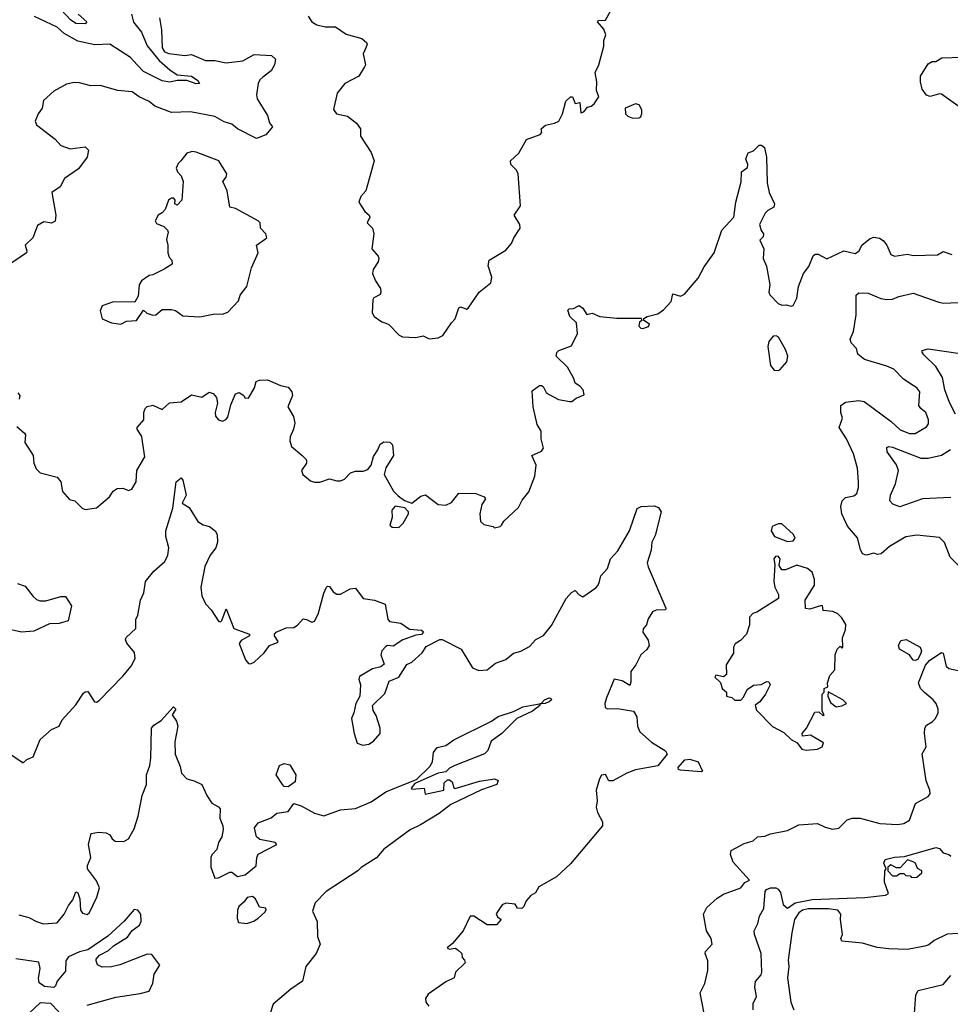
# Model space of a CAD drawing. Extents: x 1552033 to 1694788, y 811965 to 917215.
# Tile 157 of 256: x 1618646 to 1623602, y 854244 to 859486. Entities that reach past the tile are written whole.
import ezdxf

# ---------------------------------------------------------------- set-up
doc = ezdxf.new("R2010")
doc.units = 0

msp = doc.modelspace()

# ---------------------------------------------------------------- linework, layer by layer
at = {"layer": '0CON20XD'}
for points in [[(1618956.7, 859515), (1619004, 859475), (1618995, 859463.1), (1618945, 859464.4), (1618916.6, 859485), (1618815, 859594.2)], [(1619240.4, 859515), (1619252.3, 859472.3), (1619295, 859419.5), (1619325, 859345.7), (1619388.3, 859268.3), (1619445, 859218), (1619485, 859191.9), (1619561.2, 859185), (1619595, 859161.4), (1619603.3, 859145), (1619585.4, 859144.6), (1619535, 859162.1), (1619485, 859161.5), (1619445, 859152.6), (1619405, 859159.2), (1619305, 859210), (1619271.9, 859245), (1619236.4, 859285), (1619125, 859354.6), (1619045, 859350.9), (1618955, 859371.6), (1618882.8, 859412.8), (1618845, 859445.3), (1618725, 859502.7)], [(1620875, 857792), (1620900, 857805), (1620945, 857872.5), (1620965, 857892.5), (1620985, 857952.5), (1620995, 857957.5), (1621025, 857943.8), (1621035, 857950), (1621092.5, 858035), (1621155.6, 858085), (1621160, 858115), (1621140.8, 858175), (1621146.2, 858205), (1621235, 858258.9), (1621265.6, 858295), (1621277.5, 858325), (1621311.2, 858375), (1621310, 858395), (1621278.8, 858445), (1621313.8, 858495), (1621300, 858665), (1621292.5, 858685), (1621262.5, 858715), (1621260, 858735), (1621303.8, 858775), (1621345, 858847.5), (1621417.5, 858875), (1621427.5, 858885), (1621423.3, 858905), (1621445.8, 858924.2), (1621495, 858934.2), (1621518, 858945), (1621537.1, 858985), (1621555, 859052.5), (1621580, 859075), (1621590, 859075), (1621605, 859040), (1621630, 859045), (1621635, 858990), (1621650, 858995), (1621670.7, 859019.3), (1621690, 859025), (1621705, 859037.5), (1621730, 859075), (1621718.3, 859108.3), (1621720, 859155), (1621710, 859205), (1621731.2, 859245), (1621756.2, 859345), (1621756.2, 859375), (1621767.5, 859405), (1621757.5, 859435), (1621722.5, 859475), (1621728.3, 859481.7), (1621766.4, 859483.6), (1621793.8, 859535)], [(1619391, 859495), (1619401.6, 859431.6), (1619404.6, 859335), (1619417.8, 859315), (1619440.6, 859305), (1619525, 859294.1), (1619560.7, 859300.7), (1619635, 859268.9), (1619685, 859267.5), (1619745, 859255.9), (1619835, 859266.2), (1619895, 859300), (1619987.5, 859295), (1620008.6, 859275), (1620002.5, 859245), (1619985, 859214), (1619940.9, 859179.1), (1619924.3, 859165), (1619915.7, 859145), (1619907.5, 859085), (1619910.8, 859065), (1619965.5, 858975), (1619975.8, 858935.8), (1619992.5, 858915), (1619956.8, 858873.2), (1619906.7, 858853.3), (1619805, 858905.4), (1619775, 858930), (1619735, 858941.5), (1619685, 858970.4), (1619555, 858994.4), (1619455, 858991.9), (1619365.4, 859025.4), (1619335, 859050), (1619281.2, 859075), (1619245, 859101.9), (1619169.1, 859109.1), (1619075, 859134.4), (1619025, 859133.3), (1618965, 859149.2), (1618935, 859150.8), (1618895, 859141.9), (1618828, 859105), (1618772, 859055), (1618765.7, 859015), (1618744.2, 858985), (1618727.5, 858945), (1618734.3, 858925), (1618835, 858849.1), (1618865, 858816.7), (1618915, 858798.5), (1618995, 858808.5), (1619011.7, 858791.7), (1619005, 858754.4), (1618958.3, 858691.7), (1618885, 858640), (1618860.5, 858595), (1618817.5, 858565), (1618838.6, 858445), (1618835, 858413.3), (1618815, 858402), (1618775, 858408.8), (1618740.3, 858389.7), (1618716.2, 858325), (1618674.1, 858285.9), (1618683.8, 858255), (1618681.2, 858245), (1618575, 858172.5)], [(1620181.4, 859505), (1620202, 859475), (1620228.3, 859458.3), (1620272.3, 859447.7), (1620328.3, 859448.3), (1620385, 859408), (1620467.5, 859385), (1620493.6, 859363.6), (1620496.7, 859355), (1620488.8, 859335), (1620475.6, 859304.4), (1620487.5, 859245), (1620482.9, 859235), (1620452, 859185), (1620376.7, 859145), (1620336.2, 859095), (1620317, 859007), (1620332.5, 858985), (1620391.7, 858971.7), (1620438.8, 858935), (1620460, 858905), (1620460.8, 858865), (1620518.3, 858778.3), (1620533.3, 858735), (1620488.8, 858575), (1620463.3, 858545), (1620452.5, 858515), (1620483.3, 858465), (1620507.5, 858445), (1620510, 858435), (1620496.7, 858405), (1620524, 858375), (1620531.4, 858345), (1620522, 858265), (1620555, 858226.2), (1620558.1, 858215), (1620555, 858196.7), (1620528.6, 858155), (1620524.4, 858135), (1620540.6, 858095), (1620568, 858055), (1620570, 858035), (1620565, 858022.5), (1620532.5, 858005), (1620526.7, 857995), (1620523.3, 857925), (1620533.3, 857905), (1620575, 857876.7), (1620595, 857870), (1620612.3, 857862.3), (1620666.1, 857806.1), (1620685, 857796.7), (1620755, 857793.8), (1620795, 857802.5), (1620826.4, 857786.4), (1620875, 857792)], [(1623655, 859018.8), (1623555, 859088.8), (1623545, 859091.2), (1623495, 859076.2), (1623475, 859083.3), (1623453.3, 859115), (1623443.8, 859155), (1623444, 859185), (1623485, 859251.2), (1623505, 859263.3), (1623525, 859263.3), (1623557.3, 859282.7), (1623665, 859286)], [(1621911.7, 858961.7), (1621945, 858963.3), (1621953, 858967), (1621960, 858985), (1621960, 859005), (1621945, 859032.5), (1621925, 859037.5), (1621870, 859015), (1621872.5, 858985), (1621885, 858972.5), (1621911.7, 858961.7)], [(1618629.8, 857319.8), (1618672, 857285), (1618676.2, 857275), (1618672.5, 857235), (1618716.7, 857165), (1618720.8, 857125), (1618733.5, 857095), (1618755, 857073.1), (1618845, 857051.2), (1618864, 857025), (1618874.2, 856974.2), (1618911.7, 856931.7), (1618940, 856925), (1618977.5, 856885), (1618995, 856877.5), (1619055, 856886.7), (1619123.3, 856945), (1619143.8, 856975), (1619165, 856990), (1619195, 856992.5), (1619225, 856980), (1619243, 856987), (1619265.8, 857025), (1619270, 857085), (1619311.5, 857158.5), (1619299.6, 857239.6), (1619296.1, 857266.1), (1619271.4, 857305), (1619271.9, 857315), (1619306.9, 857355), (1619307.5, 857395), (1619314.4, 857415.6), (1619325, 857426.2), (1619355, 857433.8), (1619405, 857411.4), (1619444.1, 857445.9), (1619505, 857451.2), (1619561.2, 857488.8), (1619615, 857476.7), (1619655, 857502.5), (1619675.6, 857495.6), (1619693.3, 857475), (1619700, 857445), (1619687.5, 857395), (1619689.4, 857375), (1619703.8, 857355), (1619725, 857349.2), (1619743.2, 857356.8), (1619755, 857370), (1619770.8, 857435), (1619795, 857493.8), (1619815, 857500.8), (1619840, 857485), (1619845, 857472.5), (1619865, 857470), (1619896.2, 857525), (1619905, 857560), (1619922.7, 857567.3), (1619965, 857567.8), (1620035, 857537.8), (1620075, 857530), (1620095.7, 857505), (1620098.6, 857485), (1620073.3, 857425), (1620103.6, 857373.6), (1620111.7, 857338.3), (1620104.4, 857305), (1620085.5, 857265), (1620083.9, 857243.9), (1620094, 857214), (1620147.8, 857167.8), (1620172, 857145), (1620174, 857135), (1620173.3, 857125), (1620146.7, 857085), (1620153.3, 857065), (1620195, 857031.2), (1620215, 857023.3), (1620245, 857023.3), (1620295, 857041.2), (1620335, 857030), (1620355, 857031.2), (1620375, 857040), (1620407, 857073), (1620435, 857082.5), (1620475, 857082.5), (1620499.3, 857090.7), (1620517.1, 857115), (1620529.7, 857160.3), (1620553.3, 857195), (1620565, 857226.7), (1620585, 857238.8), (1620616.4, 857236.4), (1620631.7, 857221.7), (1620636.2, 857165), (1620595, 857100), (1620587.5, 857065), (1620636.2, 856975), (1620660.9, 856950.9), (1620695, 856926.7), (1620735, 856912.5), (1620781.7, 856948.3), (1620806.4, 856956.4), (1620874.4, 856904.4), (1620915, 856902), (1620946.2, 856915), (1620984, 856966), (1621075, 856963.3), (1621120, 856945), (1621127.5, 856935), (1621107.5, 856905), (1621096, 856855), (1621100, 856815), (1621118.3, 856798.3), (1621167, 856787), (1621175, 856780), (1621205, 856787.5), (1621212.5, 856795), (1621223.6, 856816.4), (1621301.7, 856888.3), (1621321.4, 856928.6), (1621357.7, 856972.3), (1621390, 857055), (1621396.2, 857115), (1621373.3, 857165), (1621425, 857188.8), (1621436, 857205), (1621423.3, 857255), (1621422.5, 857295), (1621401.2, 857331.2), (1621381.2, 857425), (1621375, 857510), (1621415, 857537.5), (1621425, 857537.5), (1621433, 857533), (1621450.5, 857500.5), (1621465, 857490), (1621515, 857463.3), (1621575, 857452.5), (1621587, 857453), (1621609.3, 857470.7), (1621651.7, 857488.3), (1621647.5, 857515), (1621630, 857535), (1621605, 857550), (1621597.5, 857575), (1621563.3, 857635), (1621502.5, 857695), (1621506.7, 857713.3), (1621517.5, 857725), (1621585, 857750), (1621617.5, 857815), (1621611.7, 857871.7), (1621576.7, 857905), (1621565, 857940), (1621573, 857947), (1621595, 857947.5), (1621625, 857963.8), (1621645, 857950), (1621667, 857917), (1621695, 857922.5), (1621735, 857906.2), (1621827, 857897), (1621956.4, 857896.4), (1621960, 857885), (1621947.5, 857875), (1621942.5, 857855), (1621953.9, 857843.9), (1621965, 857842.5), (1621995, 857852.5), (1622000, 857865), (1621970, 857885), (1621970, 857895), (1621987.5, 857905), (1622045, 857919.1), (1622075, 857940.5), (1622115.7, 857985), (1622125, 858026.7), (1622165, 858013.3), (1622186.7, 858025), (1622259.8, 858110.2), (1622290.6, 858169.4), (1622344, 858245), (1622385.7, 858365), (1622450, 858435), (1622460, 858515), (1622488.3, 858621.7), (1622490, 858675), (1622521.7, 858698.3), (1622523.3, 858715), (1622512.9, 858745), (1622525, 858776.2), (1622555, 858787.5), (1622585, 858817.5), (1622597, 858817), (1622612.5, 858805), (1622623.6, 858753.6), (1622627, 858617), (1622637.5, 858565), (1622666.7, 858505), (1622663.3, 858486.7), (1622630.6, 858469.4), (1622616.7, 858455), (1622586.7, 858395), (1622594.1, 858364.1), (1622607.5, 858345), (1622605, 858330), (1622588.3, 858311.7), (1622598.3, 858288.3), (1622610, 858265), (1622606.2, 858215), (1622624.2, 858174.2), (1622642, 858075), (1622636.7, 858035), (1622641.2, 858021.2), (1622685, 857974.3), (1622705, 857965.8), (1622727.7, 857967.7), (1622755, 857960), (1622766, 857965), (1622785, 858002.5), (1622793.3, 858065), (1622820, 858135), (1622848.5, 858171.5), (1622871.7, 858228.3), (1622882.3, 858237.7), (1622897.7, 858237.7), (1622945, 858212.5), (1623035, 858254.3), (1623095, 858241.4), (1623115, 858254), (1623133.8, 858286.2), (1623175, 858320), (1623195, 858328.6), (1623225, 858322.5), (1623245, 858310.8), (1623263.5, 858285), (1623285, 858236), (1623305, 858227.1), (1623375, 858236.9), (1623405, 858230.6), (1623535, 858234.6), (1623565, 858250.8), (1623610, 858235)], [(1619185, 857864.5), (1619215, 857880), (1619267.5, 857885), (1619305, 857940), (1619323, 857923), (1619355, 857913.3), (1619370, 857915), (1619405, 857942.5), (1619455, 857942.5), (1619475, 857936.7), (1619515, 857910), (1619605, 857904.3), (1619685, 857919.2), (1619725, 857918.8), (1619755, 857928.8), (1619810.7, 857989.3), (1619820.3, 858019.7), (1619856, 858065), (1619880, 858165), (1619916.2, 858245), (1619907.5, 858285), (1619962.5, 858325), (1619957.5, 858345), (1619927.5, 858375), (1619926.7, 858405), (1619916.7, 858415), (1619795, 858481.2), (1619765, 858487.5), (1619750, 858575), (1619727.5, 858625), (1619745, 858646.7), (1619748.6, 858665), (1619706.2, 858735), (1619585, 858780.9), (1619565, 858783.3), (1619536.2, 858775), (1619503.3, 858735), (1619489.5, 858720.5), (1619478.8, 858695), (1619486.7, 858675), (1619506.2, 858655), (1619516, 858625), (1619508.8, 858525), (1619485, 858497.5), (1619472.5, 858505), (1619473.3, 858525), (1619467.5, 858535), (1619455, 858536), (1619437.5, 858525), (1619420, 858475), (1619405, 858456.7), (1619383.3, 858445), (1619366.7, 858415), (1619375, 858400), (1619412.5, 858385), (1619433.3, 858365), (1619436.7, 858355), (1619426.7, 858315), (1619434, 858285), (1619433.9, 858243.9), (1619441.2, 858221.2), (1619456.7, 858205), (1619457.5, 858185), (1619415, 858157.5), (1619355, 858127.5), (1619335, 858123.3), (1619294.6, 858095.4), (1619282.5, 858075), (1619276.4, 858013.6), (1619258.3, 857981.7), (1619145, 857983.3), (1619085, 857962.5), (1619073.8, 857935), (1619085, 857893.3), (1619135, 857872.5), (1619185, 857864.5)], [(1623647.9, 856577.9), (1623601.4, 856625), (1623572, 856702), (1623545, 856730), (1623425, 856741.1), (1623365, 856732.9), (1623278.3, 856681.7), (1623235, 856642.5), (1623215, 856638.9), (1623195, 856645.6), (1623155, 856634.4), (1623135, 856642.9), (1623123.5, 856665), (1623108, 856728), (1623055, 856790), (1623024.7, 856855.3), (1623019.1, 856895), (1623026, 856924), (1623045, 856942.5), (1623088.2, 856951.8), (1623105, 856963.8), (1623114.2, 856995), (1623114.3, 857025), (1623107.6, 857097.6), (1623086.1, 857173.9), (1623049.4, 857255), (1623010.6, 857315), (1623027.5, 857365), (1623019.4, 857395), (1623018.6, 857431.4), (1623045, 857450), (1623115, 857458.5), (1623142.8, 857452.8), (1623287.4, 857347.4), (1623335, 857302.7), (1623385, 857282.7), (1623415, 857282.7), (1623475, 857317.5), (1623485.6, 857335), (1623487.1, 857355), (1623471.4, 857395), (1623445, 857415.6), (1623435, 857431.2), (1623440, 857505), (1623425, 857525.7), (1623405, 857538.9), (1623352.6, 857572.6), (1623302, 857625), (1623265, 857641.4), (1623145, 857676), (1623109.2, 857705), (1623102.5, 857735), (1623074.2, 857765), (1623069.2, 857785), (1623086.9, 857825), (1623100.5, 857915), (1623101.7, 858018.3), (1623115, 858031.4), (1623165, 858030.5), (1623231.5, 858001.5), (1623265, 857996.8), (1623295, 857997.5), (1623327.9, 858012.1), (1623405, 858029.5), (1623541.7, 857981.7), (1623566.9, 857976.9), (1623645, 857979.4)], [(1622685, 857617.5), (1622695, 857622.5), (1622732.5, 857665), (1622736.2, 857695), (1622725, 857730), (1622687.5, 857795), (1622675, 857802.5), (1622658.3, 857801.7), (1622636.7, 857773.3), (1622630, 857745), (1622644, 857645), (1622665, 857620), (1622685, 857617.5)], [(1623630.2, 857385), (1623598.2, 857448.2), (1623573.3, 857515), (1623560.9, 857580.9), (1623525, 857640), (1623462, 857702), (1623452, 857715), (1623453.3, 857725), (1623485, 857733.3), (1623655, 857708.6)], [(1618635, 857500), (1618646.2, 857485), (1618643.3, 857465)], [(1623605, 856941.3), (1623454.7, 856935.3), (1623333, 856893), (1623295.9, 856905.9), (1623280, 856925), (1623283.8, 856955), (1623310, 857015), (1623326.5, 857085), (1623315.2, 857115.2), (1623265.6, 857185), (1623265, 857208.8), (1623275, 857214.2), (1623295, 857210.4), (1623445, 857151.8), (1623485, 857151.6), (1623555, 857166.6), (1623602.8, 857197.2)], [(1618535, 855616.2), (1618665, 855530), (1618683.4, 855546.6), (1618717.5, 855562.5), (1618755, 855654.3), (1618815, 855708), (1618856.7, 855725), (1618872.1, 855757.9), (1618945, 855838.8), (1618985, 855900), (1618995, 855908), (1619008.8, 855908.8), (1619043.3, 855855), (1619055, 855852.5), (1619069.3, 855860.7), (1619195, 855991.2), (1619238.8, 856045), (1619261.2, 856085), (1619257.7, 856117.7), (1619216.6, 856166.6), (1619208.6, 856185), (1619213.1, 856196.9), (1619264.4, 856245), (1619265, 856292.5), (1619275.5, 856315), (1619288.2, 856395), (1619306.2, 856435), (1619315.6, 856495), (1619360.2, 856549.8), (1619417.9, 856602.1), (1619434.1, 856635), (1619440.3, 856675), (1619423.6, 856735), (1619424.5, 856765), (1619461.8, 856885), (1619479.5, 857025), (1619505, 857046), (1619515, 857034), (1619532.5, 856955), (1619511.9, 856911.9), (1619548.9, 856888.9), (1619594, 856815), (1619623.3, 856796.7), (1619657, 856787), (1619686.7, 856765), (1619696.7, 856745), (1619700, 856705), (1619690, 856675), (1619660, 856635), (1619631.4, 856575), (1619610, 856465), (1619615, 856418.8), (1619635.4, 856375.4), (1619666.2, 856345), (1619705, 856283.8), (1619715, 856280), (1619722.3, 856287.7), (1619745, 856350), (1619785.8, 856245), (1619870, 856215), (1619870, 856205), (1619825, 856180.8), (1619814.4, 856165), (1619848.8, 856078.8), (1619865, 856058.8), (1619875, 856056.7), (1619893.9, 856066.1), (1619948, 856115), (1619976.4, 856153.6), (1620019.3, 856170.7), (1620022.5, 856175), (1620002.5, 856205), (1620002.5, 856215), (1620012.5, 856225), (1620065, 856248.6), (1620105, 856250.6), (1620125, 856262.9), (1620155, 856295.5), (1620173.5, 856293.5), (1620202, 856278), (1620215, 856283.8), (1620235, 856321.2), (1620265, 856433.3), (1620280, 856465), (1620285, 856470), (1620295, 856467.5), (1620315, 856440), (1620335, 856426.7), (1620355, 856426.7), (1620405, 856456.2), (1620435, 856458.8), (1620474.2, 856404.2), (1620535, 856395.6), (1620592.5, 856375), (1620606.2, 856295), (1620615, 856281.2), (1620675, 856273.3), (1620721.7, 856241.7), (1620785, 856236.2), (1620797, 856227), (1620785, 856212.5), (1620755, 856208.8), (1620685.7, 856184.3), (1620635, 856150), (1620605, 856153.8), (1620595, 856148.8), (1620573.8, 856125), (1620568.8, 856105), (1620587.5, 856055), (1620569.5, 856040.5), (1620525, 856029.2), (1620455, 855990), (1620452, 855975), (1620460, 855945), (1620457.1, 855885), (1620436.2, 855845), (1620426.2, 855795), (1620413.3, 855765), (1620426.7, 855685), (1620442.5, 855635), (1620474, 855624), (1620505, 855628.9), (1620530, 855645), (1620565.8, 855685), (1620565.6, 855715), (1620545, 855781.2), (1620528.8, 855808.8), (1620524.2, 855835), (1620590.8, 855899.2), (1620613.3, 855965), (1620664.2, 855985.8), (1620707, 856053), (1620735, 856066.2), (1620790, 856115), (1620810.7, 856149.3), (1620883.3, 856186.7), (1620895, 856186.7), (1620997.5, 856135), (1621057.5, 856035), (1621091.7, 856021.7), (1621135, 856024.4), (1621180.5, 856059.5), (1621235, 856079.5), (1621275, 856112.9), (1621315, 856124.4), (1621361.1, 856148.9), (1621394.4, 856185.6), (1621435, 856207.5), (1621478.8, 856261.2), (1621555.5, 856404.5), (1621585, 856436.2), (1621605, 856446.7), (1621625, 856423.3), (1621645, 856414), (1621715, 856461.2), (1621727.5, 856475), (1621734.3, 856495)], [(1620665, 856782), (1620687.5, 856805), (1620716.2, 856855), (1620716.2, 856866.2), (1620697, 856887), (1620645, 856896.7), (1620628, 856875), (1620629.2, 856835), (1620617.5, 856795), (1620630, 856785), (1620665, 856782)], [(1621734.3, 856495), (1621740.6, 856525), (1621775.8, 856565), (1621791.9, 856615), (1621832.1, 856657.9), (1621893.5, 856765), (1621935, 856883.8), (1621955, 856894.3), (1622025, 856898.1), (1622048.9, 856888.9), (1622063.2, 856865), (1622030.9, 856739.1), (1622013.2, 856705), (1622008.9, 856661.1), (1621987.2, 856595), (1621992.3, 856572.3), (1622087.7, 856352.3), (1622085, 856344.3), (1622035, 856341.7), (1622015.9, 856334.1), (1621993.2, 856296.8), (1621983.6, 856265), (1621966.3, 856243.7), (1621964.8, 856225), (1621992.5, 856182.5), (1621998.6, 856155), (1621986.7, 856133.3), (1621954.9, 856105.1), (1621927.8, 856052.2), (1621900.3, 856015), (1621900.2, 855959.8), (1621895, 855941.9), (1621855, 855966.7), (1621812.5, 855975), (1621771.2, 855875), (1621762.5, 855845), (1621763.9, 855823.9), (1621776.7, 855816.7), (1621829.1, 855819.1), (1621915.5, 855805.5), (1621932.5, 855775), (1621936, 855725), (1621949.6, 855695), (1622010.2, 855640.2), (1622085, 855593.3), (1622095.1, 855575), (1622045, 855514.2), (1621925, 855492.5), (1621880, 855475), (1621805, 855433.1), (1621783.7, 855433.7), (1621765, 855468.2), (1621745, 855463.9), (1621733.1, 855445), (1621716.2, 855385), (1621722.3, 855327.7), (1621716.3, 855293.7), (1621722.7, 855265), (1621750.1, 855215), (1621750, 855195), (1621578.8, 854991.2), (1621505, 854923.2), (1621410.9, 854869.1), (1621392.2, 854837.8), (1621367.3, 854822.7), (1621342.5, 854795), (1621331.2, 854765), (1621320, 854755), (1621296.7, 854756.7), (1621285, 854776.7), (1621235, 854783.3), (1621215, 854773.3), (1621183.6, 854726.4), (1621190.5, 854710.5), (1621210, 854695), (1621185, 854668), (1621135, 854668), (1621065, 854713.3), (1621045, 854713.3), (1621008, 854635), (1620951.7, 854568.3), (1620922.5, 854545), (1620935, 854537.5), (1620965, 854542.5), (1620980, 854535), (1621000, 854515), (1621003, 854493), (1621015, 854480), (1621017.5, 854465), (1620967.5, 854415), (1620960, 854385), (1620915, 854363.3), (1620822.1, 854297.9), (1620807.1, 854275), (1620808, 854255), (1620824.3, 854234.3)], [(1622735, 856707.8), (1622765, 856712), (1622776.2, 856725), (1622767.5, 856745), (1622705, 856802.5), (1622685, 856801.2), (1622652.7, 856787.3), (1622648, 856765), (1622666, 856735), (1622735, 856707.8)], [(1622835, 855597.5), (1622895, 855603.3), (1622920, 855615), (1622926.4, 855636.4), (1622857, 855677), (1622815, 855672.5), (1622813.3, 855685), (1622836.2, 855713.8), (1622880, 855800), (1622901.7, 855801.7), (1622925, 855780), (1622930, 855785), (1622920, 855805), (1622920, 855895), (1622930, 855905), (1622930, 855925), (1622950, 855935), (1622947.5, 855955), (1622960, 855995), (1622987.5, 856025), (1622990, 856105), (1623000, 856135), (1623015, 856150), (1623025, 856140), (1623030, 856145), (1623027.5, 856195), (1623045, 856237.5), (1623045.4, 856265.4), (1623025, 856301.2), (1623003, 856323), (1622975.9, 856335.9), (1622925, 856340), (1622922.5, 856365), (1622917.1, 856367.1), (1622855, 856347.1), (1622830.5, 856350.5), (1622828.8, 856395), (1622879.2, 856475), (1622878.6, 856505), (1622866.9, 856545), (1622842.5, 856565), (1622785, 856581.2), (1622725, 856557.5), (1622705, 856557.5), (1622690.7, 856580.7), (1622696, 856615), (1622685, 856630), (1622671.7, 856628.3), (1622662.5, 856615), (1622667.5, 856585), (1622662.5, 856495), (1622667.5, 856465), (1622687.5, 856425), (1622687.5, 856405), (1622571.7, 856331.7), (1622550, 856325), (1622532.5, 856305), (1622532.5, 856265), (1622517.5, 856215), (1622485, 856180), (1622457, 856163), (1622447.5, 856145), (1622447, 856113), (1622408.3, 856051.7), (1622410.7, 855999.3), (1622395, 855986.7), (1622353.8, 855996.2), (1622348.8, 855985), (1622377.5, 855957.5), (1622387.5, 855925), (1622410, 855905), (1622410, 855885), (1622438.3, 855878.3), (1622455, 855862.5), (1622486.1, 855863.9), (1622500.7, 855879.3), (1622520.7, 855919.3), (1622555, 855942.5), (1622595, 855947.5), (1622625, 855962.5), (1622635, 855960), (1622642.5, 855945), (1622617.5, 855895), (1622587.5, 855855), (1622563.8, 855836.2), (1622569.5, 855809.5), (1622655, 855722.5), (1622715, 855691.2), (1622755, 855653.3), (1622786.4, 855636.4), (1622811.7, 855601.7), (1622835, 855597.5)], [(1618634.3, 856484.3), (1618675, 856470), (1618717.5, 856415), (1618735, 856398.6), (1618752.2, 856392.2), (1618785, 856391.5), (1618865, 856415.6), (1618890, 856415), (1618920.8, 856365), (1618904.1, 856285.9), (1618855, 856271.4), (1618805, 856269.2), (1618720.7, 856230.7), (1618655, 856225.7), (1618585, 856240.8)], [(1623415, 856074.2), (1623405, 856076), (1623384.4, 856105), (1623331, 856135), (1623326.2, 856155), (1623339.6, 856180.4), (1623366.6, 856186.6), (1623441.4, 856145), (1623448.6, 856125), (1623445.8, 856114.2), (1623429.4, 856080.6), (1623415, 856074.2)], [(1622291.5, 854195), (1622270, 854305), (1622295.5, 854354.5), (1622311.1, 854425), (1622311.4, 854475), (1622296.2, 854515), (1622298.8, 854525), (1622334, 854565), (1622328, 854595), (1622303.1, 854635), (1622288.1, 854725), (1622305, 854759.4), (1622361.4, 854808.6), (1622395, 854830), (1622486, 854865), (1622508, 854892), (1622532.5, 854905), (1622445, 855001.2), (1622431.7, 855041.7), (1622435, 855062.5), (1622505, 855100), (1622552.5, 855115), (1622575, 855136.2), (1622615, 855140), (1622645, 855152), (1622735, 855170), (1622795, 855200), (1622895, 855206.7), (1622935, 855186.7), (1622975, 855176.7), (1623008.3, 855181.7), (1623053.9, 855226.1), (1623080, 855235), (1623122.5, 855235), (1623226.9, 855206.9), (1623321.2, 855201.2), (1623355, 855207.4), (1623385.8, 855224.2), (1623417.5, 855312.5), (1623485, 855350.9), (1623495.2, 855365), (1623493.2, 855385), (1623473.8, 855433.8), (1623451.7, 855578.3), (1623474, 855615), (1623464.6, 855685), (1623467.5, 855715), (1623475, 855730), (1623505, 855747.5), (1623523.6, 855766.4), (1623537.5, 855795), (1623537.5, 855815), (1623527.5, 855845), (1623512, 855865), (1623465, 855904.3), (1623443.1, 855925), (1623433.1, 855955), (1623470.5, 856049.5), (1623494.2, 856075.8), (1623555, 856116.2), (1623565, 856113.3), (1623580.4, 856045), (1623595, 856031.4), (1623685, 856012)], [(1622995, 855827.5), (1623025, 855833.3), (1623050, 855845), (1623030, 855865), (1622951.7, 855908.3), (1622950, 855885), (1622965, 855850), (1622995, 855827.5)], [(1618641.2, 854721.2), (1618695, 854705.8), (1618735, 854684.4), (1618772.8, 854672.8), (1618845, 854677.9), (1618882.7, 854725), (1618905, 854769.5), (1618929.2, 854800.8), (1618945, 854842.5), (1618955, 854837.5), (1618965.6, 854805.6), (1618968.8, 854745), (1618979.5, 854729.5), (1619005, 854722), (1619017.4, 854732.6), (1619056.9, 854815), (1619070, 854865), (1619055, 854900.8), (1619006, 854965), (1619006.2, 854983.8), (1619023.8, 855026.2), (1619012.9, 855095), (1619026.4, 855153.6), (1619065, 855160.6), (1619106.9, 855156.9), (1619126.3, 855146.3), (1619138, 855125), (1619155, 855112.5), (1619200.7, 855110.7), (1619225.8, 855125), (1619255, 855178.8), (1619276.9, 855245), (1619297.4, 855355), (1619320.8, 855415), (1619321.2, 855465), (1619338.3, 855515), (1619344.3, 855555), (1619348.5, 855715), (1619359.6, 855730.4), (1619398.8, 855755), (1619465, 855827.5), (1619476.7, 855815), (1619457.5, 855785), (1619480.9, 855750.9), (1619487.8, 855725), (1619472.2, 855642.2), (1619474.4, 855575), (1619500.3, 855510.3), (1619507.1, 855475), (1619535, 855444.3), (1619575, 855434.2), (1619615, 855414.3), (1619642.5, 855355), (1619668.8, 855315), (1619705, 855296.2), (1619713.8, 855285), (1619711.4, 855235), (1619727.1, 855195), (1619728.6, 855175), (1619723.1, 855135), (1619704.2, 855105), (1619695, 855067.5), (1619669.3, 855040.7), (1619663.8, 855025), (1619663.9, 854973.9), (1619685, 854916.2), (1619705, 854918.2), (1619765, 854947.5), (1619775, 854947.2), (1619805, 854925.5), (1619847, 854933), (1619905, 854980.6), (1619908.4, 855025), (1619916.4, 855043.6), (1620015.8, 855095), (1620006.4, 855106.4), (1619925, 855122.2), (1619907.1, 855135), (1619896.2, 855183.8), (1619915, 855210), (1619985, 855237.1), (1620015, 855261.1), (1620075, 855270.5), (1620105, 855313.3), (1620145, 855301.5), (1620215, 855261.9), (1620265, 855246.9), (1620355, 855278.8), (1620435, 855286.2), (1620518.5, 855321.5), (1620595, 855375.6), (1620717.5, 855425), (1620758.8, 855441.2), (1620830.3, 855509.7), (1620844.5, 855535), (1620850, 855585), (1620868.8, 855611.2), (1620915, 855622.5), (1620958.6, 855651.4), (1621158.5, 855751.5), (1621195, 855775.6), (1621275, 855802.9), (1621325, 855828.1), (1621424, 855846), (1621440.6, 855865), (1621465, 855875.4), (1621474.2, 855874.2), (1621477.8, 855865), (1621465.4, 855855), (1621445, 855845.5), (1621416.4, 855843.6), (1621415.7, 855835), (1621376.7, 855805), (1621294.1, 855765.9), (1621214.5, 855685), (1621157.5, 855645), (1621138.9, 855595), (1621122, 855578), (1620963.8, 855515), (1620935, 855500.9), (1620915, 855481.1), (1620874.8, 855475.2), (1620750.5, 855419.5), (1620730, 855395), (1620735, 855390), (1620800, 855395), (1620805, 855363.3), (1620905, 855383.3), (1620907.3, 855422.7), (1620925, 855440), (1620935, 855440), (1620948.6, 855428.6), (1620957.3, 855397.3), (1620965, 855393.5), (1621095, 855431.3), (1621175, 855445.3), (1621193.6, 855435), (1621187.5, 855415), (1621105, 855386.3), (1620942.4, 855307.6), (1620880.3, 855259.7), (1620781.1, 855198.9), (1620725, 855173), (1620585, 855069.4), (1620546.6, 855023.4), (1620465, 854973.4), (1620447.5, 854955), (1620278.4, 854845), (1620219.5, 854785), (1620205, 854740), (1620229.4, 854685), (1620231.2, 854605), (1620246.9, 854565), (1620225.4, 854514.6), (1620169.5, 854445), (1620152.7, 854367.3), (1620090, 854325), (1619996.2, 854245), (1619976.9, 854185)], [(1622275, 855482), (1622165, 855490), (1622153.9, 855495), (1622153.6, 855505), (1622188.2, 855545), (1622215, 855550), (1622258.8, 855535), (1622282.5, 855485), (1622275, 855482)], [(1620075, 855401.2), (1620055, 855404.3), (1620045, 855414.3), (1620012, 855465), (1620030, 855515), (1620053.9, 855526.1), (1620085, 855518.8), (1620115.6, 855465), (1620112.1, 855427.9), (1620075, 855401.2)], [(1622552.3, 854215), (1622552.2, 854247.8), (1622569.4, 854285), (1622561.4, 854335), (1622564.3, 854365), (1622595, 854402), (1622598.5, 854415), (1622594.6, 854515), (1622558.6, 854615), (1622558, 854635), (1622577.5, 854675), (1622586.1, 854713.9), (1622610, 854755), (1622615.6, 854845), (1622622.7, 854855), (1622645, 854864.6), (1622672.5, 854865), (1622685, 854857.8), (1622698.8, 854838.8), (1622711.5, 854775), (1622735, 854756.7), (1622776.1, 854783.9), (1622867.4, 854802.6), (1623146.3, 854813.7), (1623257.5, 854825), (1623273.8, 854835), (1623251.5, 854895), (1623253.8, 854955), (1623260, 854965), (1623248.8, 854995), (1623255, 855015.8), (1623305, 855028), (1623359.3, 855030.7), (1623525, 855078.8), (1623544.1, 855074.1), (1623565, 855050), (1623595, 855042.5), (1623605, 855032.5)], [(1623395, 854920), (1623425, 854921.2), (1623450, 854945), (1623450, 854955), (1623427, 854967), (1623416.7, 854995), (1623405, 855003.3), (1623375, 855012.5), (1623335, 854970), (1623315, 854970), (1623285, 854987.5), (1623270, 854975), (1623270, 854955), (1623295, 854927.5), (1623315, 854927.5), (1623335, 854940), (1623355, 854940), (1623365, 854930), (1623388.3, 854928.3), (1623395, 854920)], [(1619855, 854674.2), (1619892.7, 854687.3), (1619915, 854702.5), (1619951.4, 854735), (1619957.7, 854747.7), (1619956.6, 854756.6), (1619922.2, 854762.2), (1619902, 854805), (1619885, 854817.5), (1619857.4, 854812.6), (1619841, 854789), (1619812.4, 854765), (1619805, 854745.7), (1619803.4, 854703.4), (1619810.5, 854680.5), (1619855, 854674.2)], [(1619005, 854238.9), (1619157.5, 854282.5), (1619288, 854302), (1619335.8, 854315), (1619355, 854356.7), (1619362.5, 854405), (1619392.7, 854452.7), (1619349.8, 854509.8), (1619325, 854511.5), (1619178.8, 854455), (1619134.2, 854444.2), (1619085, 854442.5), (1619060, 854455), (1619052.5, 854475), (1619052.5, 854485), (1619070, 854505), (1619119.4, 854530.6), (1619144.7, 854555.3), (1619219.1, 854600.9), (1619245, 854637.7), (1619283.9, 854666.1), (1619293.3, 854685), (1619291.5, 854725), (1619275, 854744.6), (1619255, 854748.5), (1619202.7, 854687.3), (1619115, 854607.1), (1619008.9, 854535), (1618965, 854523.4), (1618905, 854496.7), (1618891.2, 854475), (1618889.8, 854420.2), (1618845, 854368.2), (1618836.9, 854343.1), (1618826.9, 854333.1), (1618778.5, 854338.5), (1618748.9, 854358.9), (1618745.9, 854384.1), (1618755.3, 854435.3), (1618747.9, 854467.9), (1618625, 854485.5)], [(1623645, 854620.6), (1623585, 854617.1), (1623515.8, 854584.2), (1623488.3, 854561.7), (1623467, 854553), (1623375, 854536), (1623275, 854540), (1623213, 854547), (1623135, 854570), (1623025, 854580), (1623020, 854595), (1623027.5, 854615), (1623016.7, 854695), (1623020, 854725), (1623003.8, 854745), (1622953.1, 854753.1), (1622845, 854753), (1622815, 854745.7), (1622795, 854731.1), (1622772.8, 854695), (1622757.9, 854625), (1622738.4, 854478.4), (1622741.9, 854445), (1622735.8, 854385), (1622753.7, 854255), (1622769.5, 854215)], [(1623706.7, 853925), (1623595, 853925.4), (1623555, 853939.3), (1623455, 853994.6), (1623435, 853983.8), (1623405, 853940.6), (1623365, 853923.4), (1623315, 853928.5), (1623295, 853936.4), (1623265, 853961.2), (1623225.5, 854015), (1623223.4, 854036.6), (1623242.9, 854085), (1623241.2, 854115), (1623251.2, 854135), (1623400, 854185), (1623411.3, 854195), (1623418.6, 854295), (1623431.9, 854318.1), (1623565, 854350.4), (1623605, 854397.8)], [(1618694, 854195), (1618756.4, 854253.6), (1618810.4, 854250.4), (1618854, 854204)]]:
    msp.add_lwpolyline(points, dxfattribs=at)

doc.saveas('drawing.dxf')
